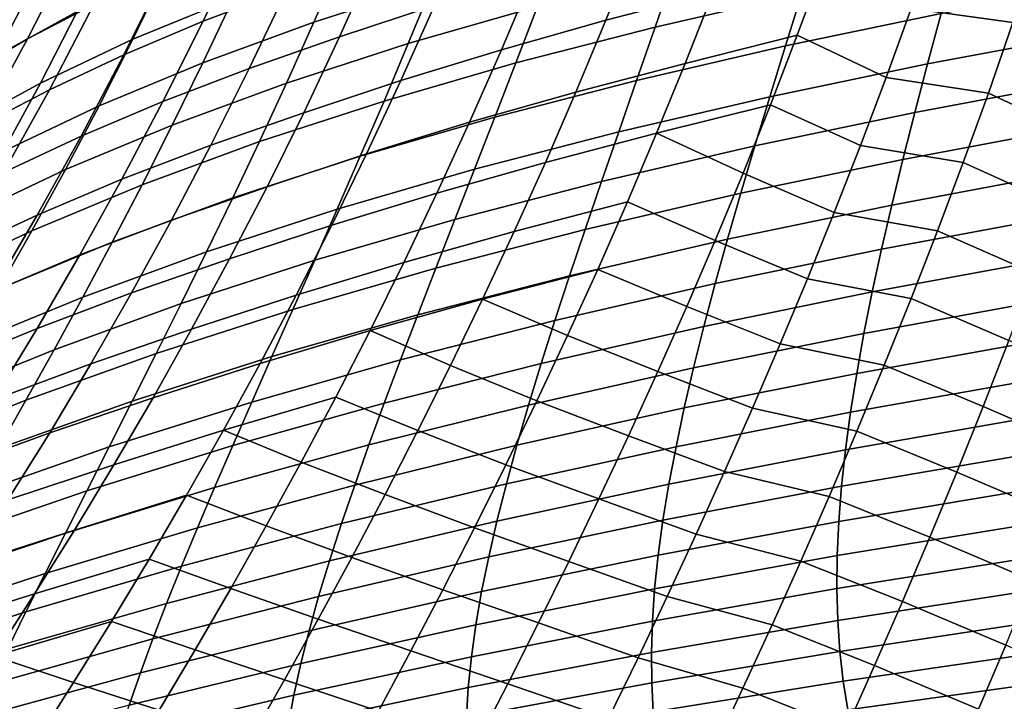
# Model space of a CAD drawing. Header units: metres. Extents: x -25 to 167, y -25 to 25.
# Tile 29 of 135: x 22.98 to 30.84, y -17.47 to -12.03. Entities that reach past the tile are written whole.
import ezdxf

# ---------------------------------------------------------------- set-up
doc = ezdxf.new("R2010")
doc.units = ezdxf.units.M
doc.layers.add('solid_12_061_372_XXX', color=7, linetype='CONTINUOUS')

msp = doc.modelspace()

# ---------------------------------------------------------------- linework, layer by layer
at = {"layer": 'solid_12_061_372_XXX'}
for points in [[(23.423174, -11.063592, 23.414433), (23.110033, -11.704103, 23.900682), (22.550432, -12.060966, 21.989922), (22.891565, -11.400224, 21.479811)], [(25.402851, -11.13824, 85.712852), (24.755249, -11.382341, 86.205284), (24.444754, -12.040228, 85.773552), (25.112314, -11.78568, 85.306335)], [(23.914606, -11.203078, 87.692429), (23.408382, -11.463604, 88.25695), (23.043451, -12.179863, 87.780228), (23.572435, -11.9056, 87.241158)], [(28.734941, -11.226874, 83.089767), (27.893599, -11.446427, 83.379906), (27.659899, -12.032063, 83.02681), (28.516565, -11.807015, 82.760124)], [(24.93087, -11.311234, 30.073305), (24.686657, -11.851814, 30.559065), (23.885494, -12.182322, 28.706305), (24.154253, -11.627466, 28.195618)], [(26.47769, -11.247128, 34.234097), (26.278719, -11.7423, 34.702087), (25.329657, -12.046976, 32.896183), (25.550314, -11.540559, 32.403008)], [(26.552595, -11.30131, 84.447075), (25.814156, -11.542569, 84.860947), (25.534472, -12.163973, 84.453491), (26.29133, -11.914378, 84.065399)], [(23.733194, -11.366896, 25.811831), (23.441277, -11.962335, 26.311539), (22.790771, -12.31723, 24.425085), (23.110033, -11.704103, 23.900682)], [(24.755249, -11.382341, 86.205284), (24.144629, -11.637883, 86.716194), (23.812826, -12.306952, 86.258186), (24.444754, -12.040228, 85.773552)], [(29.358662, -11.382108, 40.432652), (29.223169, -11.816892, 40.879436), (28.053303, -12.08581, 39.182903), (28.20624, -11.644095, 38.70982)], [(30.908873, -12.050373, 81.740303), (31.100052, -11.479648, 82.037621), (30.291317, -11.375807, 82.341415), (30.096006, -11.936714, 82.040359)], [(23.408382, -11.463604, 88.25695), (22.944544, -11.735895, 88.828835), (22.555431, -12.466713, 88.325829), (23.043451, -12.179863, 87.780228)], [(27.290033, -11.455588, 36.49239), (27.114136, -11.922353, 36.96418), (26.082312, -12.218459, 35.20002), (26.278719, -11.7423, 34.702087)], [(27.893599, -11.446427, 83.379906), (27.078167, -11.675381, 83.706123), (26.828079, -12.267105, 83.328072), (27.659899, -12.032063, 83.02681)], [(25.550314, -11.540559, 32.403008), (25.329657, -12.046976, 32.896183), (24.442484, -12.370398, 31.078104), (24.686657, -11.851814, 30.559065)], [(25.814156, -11.542569, 84.860947), (25.112314, -11.78568, 85.306335), (24.813303, -12.415723, 84.87262), (25.534472, -12.163973, 84.453491)], [(24.154253, -11.627466, 28.195618), (23.885494, -12.182322, 28.706305), (23.146034, -12.532498, 26.847811), (23.441277, -11.962335, 26.311539)], [(29.395578, -11.587222, 82.531921), (28.516565, -11.807015, 82.760124), (28.293036, -12.37589, 82.413155), (29.186596, -12.151875, 82.208725)], [(30.451294, -11.564747, 42.551067), (30.336857, -11.979106, 42.995899), (29.092728, -12.236654, 41.35133), (29.223169, -11.816892, 40.879436)], [(29.895836, -12.488513, 81.724808), (30.096006, -11.936714, 82.040359), (29.395578, -11.587222, 82.531921), (29.186596, -12.151875, 82.208725)], [(23.110033, -11.704103, 23.900682), (22.790771, -12.31723, 24.425085), (22.201754, -12.692961, 22.539736), (22.550432, -12.060966, 21.989922)], [(24.144629, -11.637883, 86.716194), (23.572435, -11.9056, 87.241158), (23.217873, -12.586588, 86.755852), (23.812826, -12.306952, 86.258186)], [(27.078167, -11.675381, 83.706123), (26.29133, -11.914378, 84.065399), (26.023672, -12.512797, 83.660919), (26.828079, -12.267105, 83.328072)], [(28.20624, -11.644095, 38.70982), (28.053303, -12.08581, 39.182903), (26.942007, -12.371763, 37.464317), (27.114136, -11.922353, 36.96418)], [(25.112314, -11.78568, 85.306335), (24.444754, -12.040228, 85.773552), (24.125053, -12.679572, 85.312439), (24.813303, -12.415723, 84.87262)], [(26.278719, -11.7423, 34.702087), (26.082312, -12.218459, 35.20002), (25.110909, -12.533367, 33.420982), (25.329657, -12.046976, 32.896183)], [(31.637787, -11.736729, 44.611366), (31.543554, -12.133474, 45.051922), (30.228172, -12.379843, 43.464321), (30.336857, -11.979106, 42.995899)], [(24.686657, -11.851814, 30.559065), (24.442484, -12.370398, 31.078104), (23.615868, -12.71401, 29.25193), (23.885494, -12.182322, 28.706305)], [(28.516565, -11.807015, 82.760124), (27.659899, -12.032063, 83.02681), (27.42094, -12.60552, 82.654701), (28.293036, -12.37589, 82.413155)], [(29.223169, -11.816892, 40.879436), (29.092728, -12.236654, 41.35133), (27.905107, -12.511709, 39.68277), (28.053303, -12.08581, 39.182903)], [(23.572435, -11.9056, 87.241158), (23.043451, -12.179863, 87.780228), (22.664934, -12.873281, 87.267273), (23.217873, -12.586588, 86.755852)], [(26.29133, -11.914378, 84.065399), (25.534472, -12.163973, 84.453491), (25.24795, -12.76967, 84.021149), (26.023672, -12.512797, 83.660919)], [(27.114136, -11.922353, 36.96418), (26.942007, -12.371763, 37.464317), (25.889164, -12.676335, 35.727985), (26.082312, -12.218459, 35.20002)], [(30.712576, -12.612507, 81.428802), (30.908873, -12.050373, 81.740303), (30.096006, -11.936714, 82.040359), (29.895836, -12.488513, 81.724808)], [(23.441277, -11.962335, 26.311539), (23.146034, -12.532498, 26.847811), (22.466995, -12.903763, 24.987646), (22.790771, -12.31723, 24.425085)], [(30.336857, -11.979106, 42.995899), (30.228172, -12.379843, 43.464321), (28.967836, -12.642063, 41.848454), (29.092728, -12.236654, 41.35133)], [(24.444754, -12.040228, 85.773552), (23.812826, -12.306952, 86.258186), (23.470968, -12.956253, 85.76857), (24.125053, -12.679572, 85.312439)], [(25.329657, -12.046976, 32.896183), (25.110909, -12.533367, 33.420982), (24.199488, -12.867857, 31.630445), (24.442484, -12.370398, 31.078104)], [(27.659899, -12.032063, 83.02681), (26.828079, -12.267105, 83.328072), (26.572536, -12.845699, 82.929176), (27.42094, -12.60552, 82.654701)], [(28.053303, -12.08581, 39.182903), (27.905107, -12.511709, 39.68277), (26.774237, -12.804506, 37.992916), (26.942007, -12.371763, 37.464317)], [(31.471684, -12.96597, 81.065269), (31.660488, -12.412786, 81.36869), (30.908873, -12.050373, 81.740303), (30.712576, -12.612507, 81.428802)], [(23.043451, -12.179863, 87.780228), (22.555431, -12.466713, 88.325829), (22.151402, -13.173294, 87.784409), (22.664934, -12.873281, 87.267273)], [(25.534472, -12.163973, 84.453491), (24.813303, -12.415723, 84.87262), (24.506901, -13.028955, 84.411888), (25.24795, -12.76967, 84.021149)], [(29.186596, -12.151875, 82.208725), (28.293036, -12.37589, 82.413155), (28.064688, -12.933957, 82.048737), (28.972794, -12.706591, 81.869629)], [(29.691057, -13.031652, 81.394669), (29.895836, -12.488513, 81.724808), (29.186596, -12.151875, 82.208725), (28.972794, -12.706591, 81.869629)], [(31.543554, -12.133474, 45.051922), (31.455635, -12.517931, 45.514561), (30.1257, -12.767615, 43.95644), (30.228172, -12.379843, 43.464321)], [(23.885494, -12.182322, 28.706305), (23.615868, -12.71401, 29.25193), (22.848944, -13.078229, 27.42065), (23.146034, -12.532498, 26.847811)], [(26.082312, -12.218459, 35.20002), (25.889164, -12.676335, 35.727985), (24.894836, -13.000468, 33.977505), (25.110909, -12.533367, 33.420982)], [(29.092728, -12.236654, 41.35133), (28.967836, -12.642063, 41.848454), (27.76219, -12.922473, 40.20953), (27.905107, -12.511709, 39.68277)], [(23.812826, -12.306952, 86.258186), (23.217873, -12.586588, 86.755852), (22.85228, -13.246499, 86.236664), (23.470968, -12.956253, 85.76857)], [(26.828079, -12.267105, 83.328072), (26.023672, -12.512797, 83.660919), (25.750261, -13.097076, 83.233604), (26.572536, -12.845699, 82.929176)], [(24.442484, -12.370398, 31.078104), (24.199488, -12.867857, 31.630445), (23.346617, -13.223381, 29.832516), (23.615868, -12.71401, 29.25193)], [(24.813303, -12.415723, 84.87262), (24.125053, -12.679572, 85.312439), (23.797298, -13.300923, 84.822098), (24.506901, -13.028955, 84.411888)], [(26.942007, -12.371763, 37.464317), (26.774237, -12.804506, 37.992916), (25.699921, -13.116623, 36.286102), (25.889164, -12.676335, 35.727985)], [(28.293036, -12.37589, 82.413155), (27.42094, -12.60552, 82.654701), (27.177095, -13.167264, 82.263443), (28.064688, -12.933957, 82.048737)], [(30.228172, -12.379843, 43.464321), (30.1257, -12.767615, 43.95644), (28.848991, -13.033791, 42.370922), (28.967836, -12.642063, 41.848454)], [(30.511406, -13.166527, 81.103027), (30.712576, -12.612507, 81.428802), (29.895836, -12.488513, 81.724808), (29.691057, -13.031652, 81.394669)], [(23.146034, -12.532498, 26.847811), (22.848944, -13.078229, 27.42065), (22.140314, -13.464491, 25.588364), (22.466995, -12.903763, 24.987646)], [(25.110909, -12.533367, 33.420982), (24.894836, -13.000468, 33.977505), (23.958515, -13.344934, 32.216183), (24.199488, -12.867857, 31.630445)], [(26.023672, -12.512797, 83.660919), (25.24795, -12.76967, 84.021149), (24.955276, -13.360156, 83.563881), (25.750261, -13.097076, 83.233604)], [(27.905107, -12.511709, 39.68277), (27.76219, -12.922473, 40.20953), (26.611408, -13.221272, 38.550095), (26.774237, -12.804506, 37.992916)], [(31.455635, -12.517931, 45.514561), (31.374458, -12.890742, 45.999405), (30.029902, -13.143081, 44.472382), (30.1257, -12.767615, 43.95644)], [(23.217873, -12.586588, 86.755852), (22.664934, -12.873281, 87.267273), (22.274284, -13.544238, 86.718216), (22.85228, -13.246499, 86.236664)], [(27.42094, -12.60552, 82.654701), (26.572536, -12.845699, 82.929176), (26.311956, -13.411619, 82.509277), (27.177095, -13.167264, 82.263443)], [(28.967836, -12.642063, 41.848454), (28.848991, -13.033791, 42.370922), (27.62509, -13.318779, 40.763306), (27.76219, -12.922473, 40.20953)], [(31.278086, -13.512279, 80.74865), (31.471684, -12.96597, 81.065269), (30.712576, -12.612507, 81.428802), (30.511406, -13.166527, 81.103027)], [(23.615868, -12.71401, 29.25193), (23.346617, -13.223381, 29.832516), (22.551359, -13.600346, 28.030075), (22.848944, -13.078229, 27.42065)], [(24.125053, -12.679572, 85.312439), (23.470968, -12.956253, 85.76857), (23.120275, -13.586294, 85.247467), (23.797298, -13.300923, 84.822098)], [(25.889164, -12.676335, 35.727985), (25.699921, -13.116623, 36.286102), (24.682156, -13.448983, 34.565857), (24.894836, -13.000468, 33.977505)], [(28.754465, -13.251826, 81.514542), (28.972794, -12.706591, 81.869629), (28.064688, -12.933957, 82.048737)], [(29.481928, -13.566579, 81.049835), (29.691057, -13.031652, 81.394669), (28.972794, -12.706591, 81.869629), (28.754465, -13.251826, 81.514542)], [(25.24795, -12.76967, 84.021149), (24.506901, -13.028955, 84.411888), (24.19385, -13.625853, 83.92408), (24.955276, -13.360156, 83.563881)], [(26.774237, -12.804506, 37.992916), (26.611408, -13.221272, 38.550095), (25.51523, -13.540019, 36.874477), (25.699921, -13.116623, 36.286102)], [(30.1257, -12.767615, 43.95644), (30.029902, -13.143081, 44.472382), (28.736685, -13.412499, 42.918854), (28.848991, -13.033791, 42.370922)], [(24.199488, -12.867857, 31.630445), (23.958515, -13.344934, 32.216183), (23.078682, -13.71118, 30.448143), (23.346617, -13.223381, 29.832516)], [(26.572536, -12.845699, 82.929176), (25.750261, -13.097076, 83.233604), (25.471565, -13.667667, 82.783302), (26.311956, -13.411619, 82.509277)], [(23.470968, -12.956253, 85.76857), (22.85228, -13.246499, 86.236664), (22.476955, -13.885782, 85.683708), (23.120275, -13.586294, 85.247467)], [(27.76219, -12.922473, 40.20953), (27.62509, -13.318779, 40.763306), (26.454115, -13.622745, 39.13596), (26.611408, -13.221272, 38.550095)], [(28.064688, -12.933957, 82.048737), (27.177095, -13.167264, 82.263443), (26.928732, -13.717752, 81.852913), (27.831846, -13.481679, 81.666756)], [(28.531897, -13.788037, 81.143341), (28.754465, -13.251826, 81.514542), (28.064688, -12.933957, 82.048737), (27.831846, -13.481679, 81.666756)], [(31.374458, -12.890742, 45.999405), (31.300371, -13.252413, 46.506607), (29.941153, -13.506748, 45.012299), (30.029902, -13.143081, 44.472382)], [(24.506901, -13.028955, 84.411888), (23.797298, -13.300923, 84.822098), (23.46229, -13.904738, 84.30246), (24.19385, -13.625853, 83.92408)], [(24.894836, -13.000468, 33.977505), (24.682156, -13.448983, 34.565857), (23.720366, -13.802341, 32.835407), (23.958515, -13.344934, 32.216183)], [(28.848991, -13.033791, 42.370922), (28.736685, -13.412499, 42.918854), (27.494343, -13.701303, 41.344208), (27.62509, -13.318779, 40.763306)], [(30.305611, -13.712912, 80.762878), (30.511406, -13.166527, 81.103027), (29.691057, -13.031652, 81.394669), (29.481928, -13.566579, 81.049835)], [(25.699921, -13.116623, 36.286102), (25.51523, -13.540019, 36.874477), (24.473583, -13.879619, 35.186142), (24.682156, -13.448983, 34.565857)], [(25.750261, -13.097076, 83.233604), (24.955276, -13.360156, 83.563881), (24.656981, -13.935873, 83.081512), (25.471565, -13.667667, 82.783302)], [(27.177095, -13.167264, 82.263443), (26.311956, -13.411619, 82.509277), (26.046753, -13.965322, 82.068253), (26.928732, -13.717752, 81.852913)], [(30.029902, -13.143081, 44.472382), (29.941153, -13.506748, 45.012299), (28.631332, -13.778709, 43.492401), (28.736685, -13.412499, 42.918854)], [(31.07991, -14.05217, 80.418755), (31.278086, -13.512279, 80.74865), (30.511406, -13.166527, 81.103027), (30.305611, -13.712912, 80.762878)], [(23.346617, -13.223381, 29.832516), (23.078682, -13.71118, 30.448143), (22.254333, -14.099602, 28.676159), (22.551359, -13.600346, 28.030075)], [(26.611408, -13.221272, 38.550095), (26.454115, -13.622745, 39.13596), (25.335739, -13.947221, 37.493221), (25.51523, -13.540019, 36.874477)], [(29.268702, -14.09374, 80.690224), (29.481928, -13.566579, 81.049835), (28.754465, -13.251826, 81.514542), (28.531897, -13.788037, 81.143341)], [(31.300371, -13.252413, 46.506607), (31.23362, -13.603279, 47.036392), (29.859741, -13.858961, 45.576401), (29.941153, -13.506748, 45.012299)], [(23.797298, -13.300923, 84.822098), (23.120275, -13.586294, 85.247467), (22.761621, -14.197507, 84.694801), (23.46229, -13.904738, 84.30246)], [(23.958515, -13.344934, 32.216183), (23.720366, -13.802341, 32.835407), (22.812952, -14.178136, 31.098904), (23.078682, -13.71118, 30.448143)], [(27.62509, -13.318779, 40.763306), (27.494343, -13.701303, 41.344208), (26.302938, -14.009608, 39.750629), (26.454115, -13.622745, 39.13596)], [(24.955276, -13.360156, 83.563881), (24.19385, -13.625853, 83.92408), (23.874739, -14.206848, 83.409019), (24.656981, -13.935873, 83.081512)], [(26.311956, -13.411619, 82.509277), (25.471565, -13.667667, 82.783302), (25.188055, -14.22502, 82.309868), (26.046753, -13.965322, 82.068253)], [(28.736685, -13.412499, 42.918854), (28.631332, -13.778709, 43.492401), (27.370407, -14.070571, 41.952393), (27.494343, -13.701303, 41.344208)], [(24.682156, -13.448983, 34.565857), (24.473583, -13.879619, 35.186142), (23.485834, -14.240797, 33.488228), (23.720366, -13.802341, 32.835407)], [(27.831846, -13.481679, 81.666756), (26.928732, -13.717752, 81.852913), (26.67622, -14.257445, 81.422974), (27.594839, -14.019515, 81.267082)], [(28.305378, -14.315679, 80.75592), (28.531897, -13.788037, 81.143341), (27.831846, -13.481679, 81.666756), (27.594839, -14.019515, 81.267082)], [(29.941153, -13.506748, 45.012299), (29.859741, -13.858961, 45.576401), (28.533262, -14.13277, 44.091763), (28.631332, -13.778709, 43.492401)], [(23.120275, -13.586294, 85.247467), (22.476955, -13.885782, 85.683708), (22.092855, -14.504846, 85.096901), (22.761621, -14.197507, 84.694801)], [(25.51523, -13.540019, 36.874477), (25.335739, -13.947221, 37.493221), (24.269835, -14.293079, 35.83847), (24.473583, -13.879619, 35.186142)], [(30.095434, -14.252138, 80.408272), (30.305611, -13.712912, 80.762878), (29.481928, -13.566579, 81.049835), (29.268702, -14.09374, 80.690224)], [(24.19385, -13.625853, 83.92408), (23.46229, -13.904738, 84.30246), (23.120689, -14.491438, 83.753349), (23.874739, -14.206848, 83.409019)], [(25.471565, -13.667667, 82.783302), (24.656981, -13.935873, 83.081512), (24.353584, -14.497263, 82.573883), (25.188055, -14.22502, 82.309868)], [(26.454115, -13.622745, 39.13596), (26.302938, -14.009608, 39.750629), (25.16209, -14.338918, 38.142445), (25.335739, -13.947221, 37.493221)], [(31.23362, -13.603279, 47.036392), (31.174446, -13.943668, 47.588978), (29.785942, -14.200052, 46.164902), (29.859741, -13.858961, 45.576401)], [(23.078682, -13.71118, 30.448143), (22.812952, -14.178136, 31.098904), (21.958855, -14.576739, 29.358988), (22.254333, -14.099602, 28.676159)], [(26.928732, -13.717752, 81.852913), (26.046753, -13.965322, 82.068253), (25.777342, -14.507266, 81.605934), (26.67622, -14.257445, 81.422974)], [(27.494343, -13.701303, 41.344208), (27.370407, -14.070571, 41.952393), (26.158388, -14.382401, 40.394245), (26.302938, -14.009608, 39.750629)], [(30.877375, -14.586103, 80.075493), (31.07991, -14.05217, 80.418755), (30.305611, -13.712912, 80.762878), (30.095434, -14.252138, 80.408272)], [(23.720366, -13.802341, 32.835407), (23.485834, -14.240797, 33.488228), (22.550314, -14.624975, 31.784893), (22.812952, -14.178136, 31.098904)], [(28.631332, -13.778709, 43.492401), (28.533262, -14.13277, 44.091763), (27.253656, -14.426945, 42.588039), (27.370407, -14.070571, 41.952393)], [(29.051634, -14.613582, 80.315727), (29.268702, -14.09374, 80.690224), (28.531897, -13.788037, 81.143341), (28.305378, -14.315679, 80.75592)], [(23.46229, -13.904738, 84.30246), (22.761621, -14.197507, 84.694801), (22.395746, -14.790298, 84.110397), (23.120689, -14.491438, 83.753349)], [(24.473583, -13.879619, 35.186142), (24.269835, -14.293079, 35.83847), (23.255714, -14.661016, 34.174736), (23.485834, -14.240797, 33.488228)], [(29.859741, -13.858961, 45.576401), (29.785942, -14.200052, 46.164902), (28.442793, -14.475023, 44.717136), (28.533262, -14.13277, 44.091763)], [(24.656981, -13.935873, 83.081512), (23.874739, -14.206848, 83.409019), (23.550158, -14.772372, 82.866539), (24.353584, -14.497263, 82.573883)], [(25.335739, -13.947221, 37.493221), (25.16209, -14.338918, 38.142445), (24.071621, -14.690065, 36.522945), (24.269835, -14.293079, 35.83847)], [(26.046753, -13.965322, 82.068253), (25.188055, -14.22502, 82.309868), (24.900196, -14.769587, 81.813133), (25.777342, -14.507266, 81.605934)], [(31.174446, -13.943668, 47.588978), (31.123089, -14.273905, 48.164589), (29.720036, -14.530353, 46.778015), (29.785942, -14.200052, 46.164902)], [(26.302938, -14.009608, 39.750629), (26.158388, -14.382401, 40.394245), (24.994852, -14.715663, 38.822285), (25.16209, -14.338918, 38.142445)], [(27.353994, -14.547925, 80.849594), (27.594839, -14.019515, 81.267082), (26.67622, -14.257445, 81.422974)], [(28.075197, -14.835206, 80.352165), (28.305378, -14.315679, 80.75592), (27.594839, -14.019515, 81.267082), (27.353994, -14.547925, 80.849594)], [(27.370407, -14.070571, 41.952393), (27.253656, -14.426945, 42.588039), (26.020889, -14.7415, 41.066982), (26.158388, -14.382401, 40.394245)], [(28.533262, -14.13277, 44.091763), (28.442793, -14.475023, 44.717136), (27.144461, -14.77078, 43.251335), (27.253656, -14.426945, 42.588039)], [(29.881126, -14.784685, 80.039108), (30.095434, -14.252138, 80.408272), (29.268702, -14.09374, 80.690224), (29.051634, -14.613582, 80.315727)], [(23.874739, -14.206848, 83.409019), (23.120689, -14.491438, 83.753349), (22.773161, -15.061439, 83.174606), (23.550158, -14.772372, 82.866539)], [(29.785942, -14.200052, 46.164902), (29.720036, -14.530353, 46.778015), (28.360249, -14.805811, 45.368729), (28.442793, -14.475023, 44.717136)], [(23.485834, -14.240797, 33.488228), (23.255714, -14.661016, 34.174736), (22.291655, -15.052427, 32.506203), (22.550314, -14.624975, 31.784893)], [(24.269835, -14.293079, 35.83847), (24.071621, -14.690065, 36.522945), (23.0308, -15.063711, 34.895042), (23.255714, -14.661016, 34.174736)], [(25.188055, -14.22502, 82.309868), (24.353584, -14.497263, 82.573883), (24.045616, -15.04477, 82.040848), (24.900196, -14.769587, 81.813133)], [(26.41993, -14.786803, 80.973488), (26.67622, -14.257445, 81.422974), (25.777342, -14.507266, 81.605934)], [(27.109636, -15.067369, 80.414177), (27.353994, -14.547925, 80.849594), (26.67622, -14.257445, 81.422974), (26.41993, -14.786803, 80.973488)], [(31.123089, -14.273905, 48.164589), (31.079788, -14.594316, 48.763439), (29.662302, -14.850196, 47.415947), (29.720036, -14.530353, 46.778015)], [(30.670692, -15.114539, 79.718788), (30.877375, -14.586103, 80.075493), (30.095434, -14.252138, 80.408272), (29.881126, -14.784685, 80.039108)], [(25.16209, -14.338918, 38.142445), (24.994852, -14.715663, 38.822285), (23.879574, -15.071146, 37.239693), (24.071621, -14.690065, 36.522945)], [(28.830978, -15.126553, 79.926247), (29.051634, -14.613582, 80.315727), (28.305378, -14.315679, 80.75592), (28.075197, -14.835206, 80.352165)], [(26.158388, -14.382401, 40.394245), (26.020889, -14.7415, 41.066982), (24.834503, -15.077856, 39.532894), (24.994852, -14.715663, 38.822285)], [(27.253656, -14.426945, 42.588039), (27.144461, -14.77078, 43.251335), (25.890862, -15.087278, 41.769005), (26.020889, -14.7415, 41.066982)], [(23.120689, -14.491438, 83.753349), (22.395746, -14.790298, 84.110397), (22.023397, -15.365075, 83.494087), (22.773161, -15.061439, 83.174606)], [(24.353584, -14.497263, 82.573883), (23.550158, -14.772372, 82.866539), (23.220697, -15.322858, 82.296486), (24.045616, -15.04477, 82.040848)], [(25.777342, -14.507266, 81.605934), (24.900196, -14.769587, 81.813133), (24.608456, -15.301818, 81.292961), (25.504141, -15.037907, 81.122192)], [(26.160225, -15.306286, 80.504318), (26.41993, -14.786803, 80.973488), (25.777342, -14.507266, 81.605934), (25.504141, -15.037907, 81.122192)], [(28.442793, -14.475023, 44.717136), (28.360249, -14.805811, 45.368729), (27.043184, -15.102428, 43.942471), (27.144461, -14.77078, 43.251335)], [(29.720036, -14.530353, 46.778015), (29.662302, -14.850196, 47.415947), (28.285952, -15.125474, 46.046734), (28.360249, -14.805811, 45.368729)], [(27.841644, -15.347075, 79.931976), (28.075197, -14.835206, 80.352165), (27.353994, -14.547925, 80.849594), (27.109636, -15.067369, 80.414177)], [(29.662933, -15.311029, 79.655296), (29.881126, -14.784685, 80.039108), (29.051634, -14.613582, 80.315727), (28.830978, -15.126553, 79.926247)], [(31.079788, -14.594316, 48.763439), (31.044786, -14.905223, 49.385754), (29.613016, -15.15991, 48.078907), (29.662302, -14.850196, 47.415947)], [(31.476223, -15.461676, 79.457657), (31.676205, -14.935178, 79.802925), (30.877375, -14.586103, 80.075493), (30.670692, -15.114539, 79.718788)], [(23.255714, -14.661016, 34.174736), (23.0308, -15.063711, 34.895042), (22.037859, -15.461216, 33.26292), (22.291655, -15.052427, 32.506203)], [(24.071621, -14.690065, 36.522945), (23.879574, -15.071146, 37.239693), (22.811794, -15.449471, 35.64925), (23.0308, -15.063711, 34.895042)], [(23.550158, -14.772372, 82.866539), (22.773161, -15.061439, 83.174606), (22.420366, -15.615162, 82.566048), (23.220697, -15.322858, 82.296486)], [(24.994852, -14.715663, 38.822285), (24.834503, -15.077856, 39.532894), (23.694239, -15.436751, 37.98885), (23.879574, -15.071146, 37.239693)], [(24.900196, -14.769587, 81.813133), (24.045616, -15.04477, 82.040848), (23.733601, -15.578835, 81.482224), (24.608456, -15.301818, 81.292961)], [(26.020889, -14.7415, 41.066982), (25.890862, -15.087278, 41.769005), (24.681524, -15.425891, 40.274433), (24.834503, -15.077856, 39.532894)], [(27.144461, -14.77078, 43.251335), (27.043184, -15.102428, 43.942471), (25.76873, -15.420107, 42.500492), (25.890862, -15.087278, 41.769005)], [(26.862091, -15.578306, 79.960693), (27.109636, -15.067369, 80.414177), (26.41993, -14.786803, 80.973488), (26.160225, -15.306286, 80.504318)], [(28.360249, -14.805811, 45.368729), (28.285952, -15.125474, 46.046734), (26.950201, -15.422247, 44.661629), (27.043184, -15.102428, 43.942471)], [(28.606989, -15.6331, 79.52169), (28.830978, -15.126553, 79.926247), (28.075197, -14.835206, 80.352165), (27.841644, -15.347075, 79.931976)], [(29.662302, -14.850196, 47.415947), (29.613016, -15.15991, 48.078907), (28.220219, -15.43435, 46.75135), (28.285952, -15.125474, 46.046734)], [(30.460058, -15.637917, 79.348557), (30.670692, -15.114539, 79.718788), (29.881126, -14.784685, 80.039108), (29.662933, -15.311029, 79.655296)], [(31.044786, -14.905223, 49.385754), (31.018324, -15.206916, 50.0317), (29.572456, -15.459789, 48.767052), (29.613016, -15.15991, 48.078907)], [(23.0308, -15.063711, 34.895042), (22.811794, -15.449471, 35.64925), (21.789711, -15.851957, 34.055153), (22.037859, -15.461216, 33.26292)], [(23.879574, -15.071146, 37.239693), (23.694239, -15.436751, 37.98885), (22.599306, -15.818761, 36.437489), (22.811794, -15.449471, 35.64925)], [(24.045616, -15.04477, 82.040848), (23.220697, -15.322858, 82.296486), (22.886948, -15.858734, 81.698677), (23.733601, -15.578835, 81.482224)], [(24.834503, -15.077856, 39.532894), (24.681524, -15.425891, 40.274433), (23.516153, -15.787302, 38.770557), (23.694239, -15.436751, 37.98885)], [(25.890862, -15.087278, 41.769005), (25.76873, -15.420107, 42.500492), (24.536392, -15.760161, 41.047054), (24.681524, -15.425891, 40.274433)], [(25.22756, -15.557701, 80.616882), (25.504141, -15.037907, 81.122192), (24.608456, -15.301818, 81.292961)], [(25.897478, -15.816355, 80.015343), (26.160225, -15.306286, 80.504318), (25.504141, -15.037907, 81.122192), (25.22756, -15.557701, 80.616882)], [(27.605007, -15.851742, 79.495239), (27.841644, -15.347075, 79.931976), (27.109636, -15.067369, 80.414177), (26.862091, -15.578306, 79.960693)], [(27.043184, -15.102428, 43.942471), (26.950201, -15.422247, 44.661629), (25.654911, -15.740357, 43.261616), (25.76873, -15.420107, 42.500492)], [(28.285952, -15.125474, 46.046734), (28.220219, -15.43435, 46.75135), (26.865877, -15.730584, 45.408993), (26.950201, -15.422247, 44.661629)], [(29.613016, -15.15991, 48.078907), (29.572456, -15.459789, 48.767052), (28.163364, -15.732739, 47.482719), (28.220219, -15.43435, 46.75135)], [(29.441069, -15.831626, 79.256721), (29.662933, -15.311029, 79.655296), (28.830978, -15.126553, 79.926247), (28.606989, -15.6331, 79.52169)], [(31.27206, -15.984064, 79.099716), (31.476223, -15.461676, 79.457657), (30.670692, -15.114539, 79.718788), (30.460058, -15.637917, 79.348557)], [(31.018324, -15.206916, 50.0317), (31.000647, -15.499668, 50.70142), (29.540899, -15.750111, 49.480518), (29.572456, -15.459789, 48.767052)], [(23.220697, -15.322858, 82.296486), (22.420366, -15.615162, 82.566048), (22.062963, -16.153025, 81.927513), (22.886948, -15.858734, 81.698677)], [(24.608456, -15.301818, 81.292961), (23.733601, -15.578835, 81.482224), (23.418062, -16.099901, 80.897865), (24.313299, -15.822164, 80.749184)], [(24.948019, -16.067106, 80.089851), (25.22756, -15.557701, 80.616882), (24.608456, -15.301818, 81.292961), (24.313299, -15.822164, 80.749184)], [(26.611687, -16.081196, 79.489037), (26.862091, -15.578306, 79.960693), (26.160225, -15.306286, 80.504318), (25.897478, -15.816355, 80.015343)], [(30.245518, -16.156572, 78.964622), (30.460058, -15.637917, 79.348557), (29.662933, -15.311029, 79.655296), (29.441069, -15.831626, 79.256721)], [(28.37986, -16.133619, 79.101929), (28.606989, -15.6331, 79.52169), (27.841644, -15.347075, 79.931976), (27.605007, -15.851742, 79.495239)], [(23.694239, -15.436751, 37.98885), (23.516153, -15.787302, 38.770557), (22.393942, -16.172037, 37.259876), (22.599306, -15.818761, 36.437489)], [(24.681524, -15.425891, 40.274433), (24.536392, -15.760161, 41.047054), (23.345854, -16.12322, 39.584957), (23.516153, -15.787302, 38.770557)], [(25.76873, -15.420107, 42.500492), (25.654911, -15.740357, 43.261616), (24.399582, -16.08106, 41.850918), (24.536392, -15.760161, 41.047054)], [(26.950201, -15.422247, 44.661629), (26.865877, -15.730584, 45.408993), (25.549824, -16.048395, 44.05254), (25.654911, -15.740357, 43.261616)], [(28.220219, -15.43435, 46.75135), (28.163364, -15.732739, 47.482719), (26.790562, -16.027752, 46.184692), (26.865877, -15.730584, 45.408993)], [(29.572456, -15.459789, 48.767052), (29.540899, -15.750111, 49.480518), (28.115698, -16.020931, 48.240959), (28.163364, -15.732739, 47.482719)], [(25.632051, -16.317465, 79.506416), (25.897478, -15.816355, 80.015343), (25.22756, -15.557701, 80.616882), (24.948019, -16.067106, 80.089851)], [(31.000647, -15.499668, 50.70142), (30.992001, -15.783754, 51.395065), (29.51862, -16.031153, 50.219437), (29.540899, -15.750111, 49.480518)], [(23.733601, -15.578835, 81.482224), (22.886948, -15.858734, 81.698677), (22.549498, -16.380432, 81.07296), (23.418062, -16.099901, 80.897865)], [(27.365501, -16.349604, 79.041809), (27.605007, -15.851742, 79.495239), (26.862091, -15.578306, 79.960693), (26.611687, -16.081196, 79.489037)], [(29.215603, -16.346821, 78.843216), (29.441069, -15.831626, 79.256721), (28.606989, -15.6331, 79.52169), (28.37986, -16.133619, 79.101929)], [(31.063686, -16.502626, 78.728912), (31.27206, -15.984064, 79.099716), (30.460058, -15.637917, 79.348557), (30.245518, -16.156572, 78.964622)], [(23.516153, -15.787302, 38.770557), (23.345854, -16.12322, 39.584957), (22.196308, -16.50976, 38.116543), (22.393942, -16.172037, 37.259876)], [(24.536392, -15.760161, 41.047054), (24.399582, -16.08106, 41.850918), (23.183884, -16.444929, 40.43219), (23.345854, -16.12322, 39.584957)], [(25.654911, -15.740357, 43.261616), (25.549824, -16.048395, 44.05254), (24.27157, -16.388977, 42.686169), (24.399582, -16.08106, 41.850918)], [(26.865877, -15.730584, 45.408993), (26.790562, -16.027752, 46.184692), (25.453863, -16.344551, 44.873375), (25.549824, -16.048395, 44.05254)], [(28.163364, -15.732739, 47.482719), (28.115698, -16.020931, 48.240959), (26.724602, -16.314054, 46.988831), (26.790562, -16.027752, 46.184692)], [(29.540899, -15.750111, 49.480518), (29.51862, -16.031153, 50.219437), (28.077528, -16.29921, 49.026199), (28.115698, -16.020931, 48.240959)], [(30.992001, -15.783754, 51.395065), (30.992626, -16.059448, 52.112785), (29.505892, -16.303196, 50.983948), (29.51862, -16.031153, 50.219437)], [(24.313299, -15.822164, 80.749184), (23.418062, -16.099901, 80.897865), (23.099529, -16.608412, 80.287598), (24.015196, -16.331074, 80.181648)], [(24.665928, -16.566576, 79.540955), (24.948019, -16.067106, 80.089851), (24.313299, -15.822164, 80.749184), (24.015196, -16.331074, 80.181648)], [(26.358667, -16.576435, 78.999046), (26.611687, -16.081196, 79.489037), (25.897478, -15.816355, 80.015343), (25.632051, -16.317465, 79.506416)], [(28.14966, -16.628422, 78.666786), (28.37986, -16.133619, 79.101929), (27.605007, -15.851742, 79.495239), (27.365501, -16.349604, 79.041809)], [(30.027073, -16.670807, 78.566765), (30.245518, -16.156572, 78.964622), (29.441069, -15.831626, 79.256721), (29.215603, -16.346821, 78.843216)], [(26.790562, -16.027752, 46.184692), (26.724602, -16.314054, 46.988831), (25.367409, -16.629145, 45.72422), (25.453863, -16.344551, 44.873375)], [(28.115698, -16.020931, 48.240959), (28.077528, -16.29921, 49.026199), (26.668341, -16.589787, 47.821518), (26.724602, -16.314054, 46.988831)], [(29.51862, -16.031153, 50.219437), (29.505892, -16.303196, 50.983948), (28.049166, -16.567862, 49.838558), (28.077528, -16.29921, 49.026199)], [(23.418062, -16.099901, 80.897865), (22.549498, -16.380432, 81.07296), (22.208937, -16.888386, 80.419159), (23.099529, -16.608412, 80.287598)], [(24.399582, -16.08106, 41.850918), (24.27157, -16.388977, 42.686169), (23.030773, -16.752846, 41.312386), (23.183884, -16.444929, 40.43219)], [(25.549824, -16.048395, 44.05254), (25.453863, -16.344551, 44.873375), (24.15279, -16.684267, 43.55291), (24.27157, -16.388977, 42.686169)], [(25.364231, -16.810013, 78.977379), (25.632051, -16.317465, 79.506416), (24.948019, -16.067106, 80.089851), (24.665928, -16.566576, 79.540955)], [(27.123232, -16.840975, 78.571503), (27.365501, -16.349604, 79.041809), (26.611687, -16.081196, 79.489037), (26.358667, -16.576435, 78.999046)], [(30.992626, -16.059448, 52.112785), (31.002769, -16.327023, 52.854729), (29.502993, -16.566517, 51.774189), (29.505892, -16.303196, 50.983948)], [(23.345854, -16.12322, 39.584957), (23.183884, -16.444929, 40.43219), (22.007008, -16.832382, 39.007607), (22.196308, -16.50976, 38.116543)], [(28.986563, -16.856926, 78.414551), (29.215603, -16.346821, 78.843216), (28.37986, -16.133619, 79.101929), (28.14966, -16.628422, 78.666786)], [(30.851076, -17.017643, 78.345039), (31.063686, -16.502626, 78.728912), (30.245518, -16.156572, 78.964622), (30.027073, -16.670807, 78.566765)], [(24.015196, -16.331074, 80.181648), (23.099529, -16.608412, 80.287598), (22.778519, -17.104803, 79.651276), (23.714607, -16.828997, 79.59021)], [(24.381607, -17.056498, 78.970039), (24.665928, -16.566576, 79.540955), (24.015196, -16.331074, 80.181648), (23.714607, -16.828997, 79.59021)], [(25.453863, -16.344551, 44.873375), (25.367409, -16.629145, 45.72422), (24.043667, -16.967276, 44.451218), (24.15279, -16.684267, 43.55291)], [(26.724602, -16.314054, 46.988831), (26.668341, -16.589787, 47.821518), (25.290848, -16.902494, 46.605164), (25.367409, -16.629145, 45.72422)], [(26.103178, -17.064344, 78.49054), (26.358667, -16.576435, 78.999046), (25.632051, -16.317465, 79.506416), (25.364231, -16.810013, 78.977379)], [(28.077528, -16.29921, 49.026199), (28.049166, -16.567862, 49.838558), (26.622128, -16.855251, 48.682861), (26.668341, -16.589787, 47.821518)], [(29.505892, -16.303196, 50.983948), (29.502993, -16.566517, 51.774189), (28.030918, -16.827175, 50.678158), (28.049166, -16.567862, 49.838558)], [(31.002769, -16.327023, 52.854729), (31.022615, -16.586674, 53.621052), (29.510134, -16.821312, 52.590305), (29.502993, -16.566517, 51.774189)], [(24.27157, -16.388977, 42.686169), (24.15279, -16.684267, 43.55291), (22.887003, -17.047356, 42.225632), (23.030773, -16.752846, 41.312386)], [(27.916451, -17.117804, 78.216057), (28.14966, -16.628422, 78.666786), (27.365501, -16.349604, 79.041809), (27.123232, -16.840975, 78.571503)], [(29.804714, -17.180918, 78.154793), (30.027073, -16.670807, 78.566765), (29.215603, -16.346821, 78.843216), (28.986563, -16.856926, 78.414551)], [(23.183884, -16.444929, 40.43219), (23.030773, -16.752846, 41.312386), (21.826635, -17.140362, 39.933186), (22.007008, -16.832382, 39.007607)], [(25.094206, -17.294323, 78.428062), (25.364231, -16.810013, 78.977379), (24.665928, -16.566576, 79.540955), (24.381607, -17.056498, 78.970039)], [(26.878298, -17.326164, 78.084129), (27.123232, -16.840975, 78.571503), (26.358667, -16.576435, 78.999046), (26.103178, -17.064344, 78.49054)], [(28.049166, -16.567862, 49.838558), (28.030918, -16.827175, 50.678158), (26.586304, -17.110744, 49.572971), (26.622128, -16.855251, 48.682861)], [(29.502993, -16.566517, 51.774189), (29.510134, -16.821312, 52.590305), (28.023029, -17.077354, 51.545132), (28.030918, -16.827175, 50.678158)], [(23.099529, -16.608412, 80.287598), (22.208937, -16.888386, 80.419159), (21.865845, -17.383018, 79.737114), (22.778519, -17.104803, 79.651276)], [(25.367409, -16.629145, 45.72422), (25.290848, -16.902494, 46.605164), (23.944624, -17.238342, 45.381168), (24.043667, -16.967276, 44.451218)], [(26.668341, -16.589787, 47.821518), (26.622128, -16.855251, 48.682861), (25.22456, -17.164919, 47.516296), (25.290848, -16.902494, 46.605164)], [(28.753977, -17.362255, 77.97052), (28.986563, -16.856926, 78.414551), (28.14966, -16.628422, 78.666786), (27.916451, -17.117804, 78.216057)], [(31.022615, -16.586674, 53.621052), (31.052185, -16.838385, 54.411968), (29.52737, -17.067577, 53.432487), (29.510134, -16.821312, 52.590305)], [(24.15279, -16.684267, 43.55291), (24.043667, -16.967276, 44.451218), (22.753042, -17.328836, 43.171986), (22.887003, -17.047356, 42.225632)], [(30.634199, -17.529398, 77.947906), (30.851076, -17.017643, 78.345039), (30.027073, -16.670807, 78.566765), (29.804714, -17.180918, 78.154793)], [(23.030773, -16.752846, 41.312386), (22.887003, -17.047356, 42.225632), (21.655725, -17.434124, 40.893349), (21.826635, -17.140362, 39.933186)], [(25.845362, -17.545237, 77.963333), (26.103178, -17.064344, 78.49054), (25.364231, -16.810013, 78.977379), (25.094206, -17.294323, 78.428062)], [(23.411901, -17.316317, 78.974709), (23.714607, -16.828997, 79.59021), (22.778519, -17.104803, 79.651276)], [(24.095301, -17.537207, 78.376938), (24.381607, -17.056498, 78.970039), (23.714607, -16.828997, 79.59021), (23.411901, -17.316317, 78.974709)], [(26.622128, -16.855251, 48.682861), (26.586304, -17.110744, 49.572971), (25.16893, -17.416735, 48.457714), (25.22456, -17.164919, 47.516296)], [(28.030918, -16.827175, 50.678158), (28.023029, -17.077354, 51.545132), (26.561148, -17.356489, 50.491962), (26.586304, -17.110744, 49.572971)], [(27.680286, -17.602058, 77.749557), (27.916451, -17.117804, 78.216057), (27.123232, -16.840975, 78.571503), (26.878298, -17.326164, 78.084129)], [(29.510134, -16.821312, 52.590305), (29.52737, -17.067577, 53.432487), (28.025587, -17.318411, 52.439651), (28.023029, -17.077354, 51.545132)], [(29.578444, -17.687204, 77.7285), (29.804714, -17.180918, 78.154793), (28.986563, -16.856926, 78.414551), (28.753977, -17.362255, 77.97052)], [(31.052185, -16.838385, 54.411968), (31.09148, -17.082102, 55.227684), (29.554733, -17.305275, 54.300926), (29.52737, -17.067577, 53.432487)], [(24.043667, -16.967276, 44.451218), (23.944624, -17.238342, 45.381168), (22.629353, -17.597662, 44.151516), (22.753042, -17.328836, 43.171986)], [(25.290848, -16.902494, 46.605164), (25.22456, -17.164919, 47.516296), (23.856083, -17.497812, 46.342838), (23.944624, -17.238342, 45.381168)], [(31.475668, -17.895256, 77.794296), (31.687687, -17.380714, 78.17849), (30.851076, -17.017643, 78.345039), (30.634199, -17.529398, 77.947906)], [(23.10738, -17.793375, 78.334969), (23.411901, -17.316317, 78.974709), (22.778519, -17.104803, 79.651276), (22.45545, -17.589457, 78.988731)], [(24.822165, -17.770718, 77.858284), (25.094206, -17.294323, 78.428062), (24.381607, -17.056498, 78.970039), (24.095301, -17.537207, 78.376938)], [(26.586304, -17.110744, 49.572971), (26.561148, -17.356489, 50.491962), (25.124269, -17.65818, 49.429516), (25.16893, -17.416735, 48.457714)], [(26.630793, -17.805475, 77.579506), (26.878298, -17.326164, 78.084129), (26.103178, -17.064344, 78.49054), (25.845362, -17.545237, 77.963333)], [(28.023029, -17.077354, 51.545132), (28.025587, -17.318411, 52.439651), (26.546778, -17.592514, 51.439987), (26.561148, -17.356489, 50.491962)], [(28.517872, -17.863123, 77.510918), (28.753977, -17.362255, 77.97052), (27.916451, -17.117804, 78.216057), (27.680286, -17.602058, 77.749557)], [(29.52737, -17.067577, 53.432487), (29.554733, -17.305275, 54.300926), (28.038652, -17.550323, 53.361889), (28.025587, -17.318411, 52.439651)], [(31.09148, -17.082102, 55.227684), (31.140495, -17.317774, 56.06842), (29.592249, -17.534365, 55.195824), (29.554733, -17.305275, 54.300926)], [(25.22456, -17.164919, 47.516296), (25.16893, -17.416735, 48.457714), (23.778467, -17.746029, 47.336304), (23.856083, -17.497812, 46.342838)], [(30.413029, -18.03817, 77.5373), (30.634199, -17.529398, 77.947906), (29.804714, -17.180918, 78.154793), (29.578444, -17.687204, 77.7285)], [(23.944624, -17.238342, 45.381168), (23.856083, -17.497812, 46.342838), (22.516401, -17.85421, 45.164276), (22.629353, -17.597662, 44.151516)], [(23.807253, -18.009029, 77.761467), (24.095301, -17.537207, 78.376938), (23.411901, -17.316317, 78.974709), (23.10738, -17.793375, 78.334969)], [(25.585356, -18.01943, 77.417244), (25.845362, -17.545237, 77.963333), (25.094206, -17.294323, 78.428062), (24.822165, -17.770718, 77.858284)], [(26.561148, -17.356489, 50.491962), (26.546778, -17.592514, 51.439987), (25.090729, -17.889313, 50.431835), (25.124269, -17.65818, 49.429516)], [(28.025587, -17.318411, 52.439651), (28.038652, -17.550323, 53.361889), (26.543289, -17.818825, 52.417198), (26.546778, -17.592514, 51.439987)], [(27.441227, -18.081484, 77.26709), (27.680286, -17.602058, 77.749557), (26.878298, -17.326164, 78.084129), (26.630793, -17.805475, 77.579506)], [(29.554733, -17.305275, 54.300926), (29.592249, -17.534365, 55.195824), (28.06229, -17.773075, 54.312019), (28.038652, -17.550323, 53.361889)], [(29.348253, -18.189964, 77.287666), (29.578444, -17.687204, 77.7285), (28.753977, -17.362255, 77.97052), (28.517872, -17.863123, 77.510918)], [(31.140495, -17.317774, 56.06842), (31.19923, -17.545351, 56.934387), (29.639952, -17.754812, 56.117363), (29.592249, -17.534365, 55.195824)], [(25.16893, -17.416735, 48.457714), (25.124269, -17.65818, 49.429516), (23.712126, -17.983255, 48.361652), (23.778467, -17.746029, 47.336304)]]:
    msp.add_3dface(points, dxfattribs=at)

doc.saveas('drawing.dxf')
